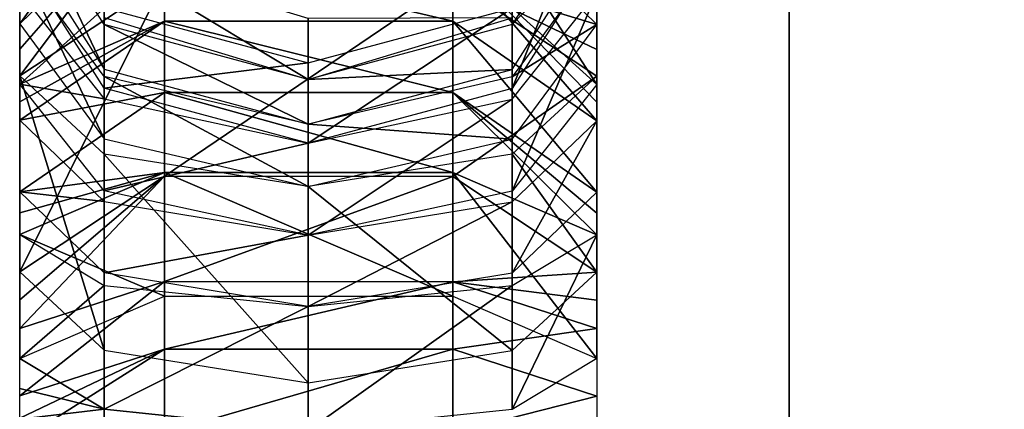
# Model space of a CAD drawing. Header units: millimetres. Extents: x -28.2 to 28.2, y -16.2 to 37.5.
# Tile 5 of 26: x -14.5 to -11.9, y 28.1 to 29.1. Entities that reach past the tile are written whole.
import ezdxf

# ---------------------------------------------------------------- set-up
doc = ezdxf.new("R2010")
doc.units = ezdxf.units.MM
doc.header["$LTSCALE"] = 65.185185
for name, color, linetype in [('153', 7, 'CONTINUOUS'), ('154', 7, 'CONTINUOUS'), ('155', 7, 'CONTINUOUS'), ('156', 7, 'CONTINUOUS'), ('157', 7, 'CONTINUOUS'), ('158', 7, 'CONTINUOUS'), ('159', 7, 'CONTINUOUS'), ('160', 7, 'CONTINUOUS'), ('162', 7, 'CONTINUOUS'), ('164', 7, 'CONTINUOUS'), ('187', 7, 'CONTINUOUS'), ('382', 7, 'CONTINUOUS'), ('383', 7, 'CONTINUOUS'), ('384', 7, 'CONTINUOUS'), ('385', 7, 'CONTINUOUS'), ('386', 7, 'CONTINUOUS'), ('387', 7, 'CONTINUOUS'), ('388', 7, 'CONTINUOUS'), ('389', 7, 'CONTINUOUS'), ('390', 7, 'CONTINUOUS'), ('78', 7, 'CONTINUOUS'), ('81', 7, 'CONTINUOUS'), ('92', 7, 'CONTINUOUS')]:
    doc.layers.add(name, color=color, linetype=linetype)

msp = doc.modelspace()

# ---------------------------------------------------------------- linework, layer by layer
at = {"layer": '153', "linetype": 'Continuous'}
for points in [[(-14.5, 28.1213, -2.4705), (-14.1239, 28.2429, -3.1079), (-14.5, 28.0632, -2.4792), (-14.5, 28.1213, -2.4705)], [(-14.1239, 28.2429, -3.1079), (-14.5, 28.0046, -2.4834), (-14.5, 28.0632, -2.4792), (-14.1239, 28.2429, -3.1079)], [(-14.1239, 28.0255, -3.132), (-14.5, 28.0046, -2.4834), (-14.1239, 28.2429, -3.1079), (-14.1239, 28.0255, -3.132)], [(-13.3739, 28.2426, -3.1067), (-14.1239, 28.0255, -3.132), (-14.1239, 28.2429, -3.1079), (-13.3739, 28.2426, -3.1067)], [(-13.3739, 28.0255, -3.1308), (-14.1239, 28.0255, -3.132), (-13.3739, 28.2426, -3.1067), (-13.3739, 28.0255, -3.1308)], [(-13, 28.1208, -2.4681), (-13.3739, 28.0255, -3.1308), (-13.3739, 28.2426, -3.1067), (-13, 28.1208, -2.4681)], [(-13, 28.0629, -2.4768), (-13.3739, 28.0255, -3.1308), (-13, 28.1208, -2.4681), (-13, 28.0629, -2.4768)]]:
    msp.add_3dface(points, dxfattribs=at)
at = {"layer": '154', "linetype": 'Continuous'}
for points in [[(-14.1239, 28.4181, -3.0745), (-14.5, 28.1213, -2.4705), (-14.5, 28.2965, -2.437), (-14.1239, 28.4181, -3.0745)], [(-14.1239, 28.2429, -3.1079), (-14.5, 28.1213, -2.4705), (-14.1239, 28.4181, -3.0745), (-14.1239, 28.2429, -3.1079)], [(-13.3739, 28.4178, -3.0733), (-14.1239, 28.2429, -3.1079), (-14.1239, 28.4181, -3.0745), (-13.3739, 28.4178, -3.0733)], [(-13.3739, 28.2426, -3.1067), (-14.1239, 28.2429, -3.1079), (-13.3739, 28.4178, -3.0733), (-13.3739, 28.2426, -3.1067)], [(-13, 28.296, -2.4347), (-13.3739, 28.2426, -3.1067), (-13.3739, 28.4178, -3.0733), (-13, 28.296, -2.4347)], [(-13, 28.1208, -2.4681), (-13.3739, 28.2426, -3.1067), (-13, 28.296, -2.4347), (-13, 28.1208, -2.4681)]]:
    msp.add_3dface(points, dxfattribs=at)
at = {"layer": '155', "linetype": 'Continuous'}
for points in [[(-14.1239, 28.4181, -3.0745), (-14.5, 28.2965, -2.437), (-14.1239, 28.6915, -2.9927), (-14.1239, 28.4181, -3.0745)], [(-14.1239, 28.6915, -2.9927), (-14.5, 28.2965, -2.437), (-14.5, 28.3709, -2.4189), (-14.1239, 28.6915, -2.9927)], [(-14.5, 28.4432, -2.3932), (-14.1239, 28.6915, -2.9927), (-14.5, 28.3709, -2.4189), (-14.5, 28.4432, -2.3932)], [(-13.3739, 28.691, -2.9916), (-14.1239, 28.4181, -3.0745), (-14.1239, 28.6915, -2.9927), (-13.3739, 28.691, -2.9916)], [(-13.3739, 28.4178, -3.0733), (-14.1239, 28.4181, -3.0745), (-13.3739, 28.691, -2.9916), (-13.3739, 28.4178, -3.0733)], [(-13, 28.4423, -2.3909), (-13.3739, 28.4178, -3.0733), (-13.3739, 28.691, -2.9916), (-13, 28.4423, -2.3909)], [(-13, 28.3703, -2.4165), (-13.3739, 28.4178, -3.0733), (-13, 28.4423, -2.3909), (-13, 28.3703, -2.4165)], [(-13, 28.296, -2.4347), (-13.3739, 28.4178, -3.0733), (-13, 28.3703, -2.4165), (-13, 28.296, -2.4347)]]:
    msp.add_3dface(points, dxfattribs=at)
at = {"layer": '156', "linetype": 'Continuous'}
for points in [[(-14.2808, 28.7488, -1.6917), (-14.5, 28.9521, -2.1824), (-14.2808, 28.2399, -1.9025), (-14.2808, 28.7488, -1.6917)], [(-14.5, 28.9521, -2.1824), (-14.5, 28.4432, -2.3932), (-14.2808, 28.2399, -1.9025), (-14.5, 28.9521, -2.1824)], [(-13.2201, 28.7485, -1.6909), (-13, 28.4423, -2.3909), (-13, 28.9511, -2.1801), (-13.2201, 28.7485, -1.6909)], [(-13.75, 28.1557, -1.6991), (-14.2808, 28.7488, -1.6917), (-14.2808, 28.2399, -1.9025), (-13.75, 28.1557, -1.6991)], [(-13.75, 28.6646, -1.4884), (-14.2808, 28.7488, -1.6917), (-13.75, 28.1557, -1.6991), (-13.75, 28.6646, -1.4884)], [(-13.2201, 28.7485, -1.6909), (-13.75, 28.6646, -1.4884), (-13.2201, 28.2396, -1.9017), (-13.2201, 28.7485, -1.6909)], [(-13, 28.4423, -2.3909), (-13.2201, 28.7485, -1.6909), (-13.2201, 28.2396, -1.9017), (-13, 28.4423, -2.3909)], [(-13.2201, 28.2396, -1.9017), (-13.75, 28.6646, -1.4884), (-13.75, 28.1557, -1.6991), (-13.2201, 28.2396, -1.9017)]]:
    msp.add_3dface(points, dxfattribs=at)
at = {"layer": '157', "linetype": 'Continuous'}
for points in [[(-14.1239, 28.6915, -2.9927), (-14.5, 28.4432, -2.3932), (-14.1239, 29.2004, -2.7819), (-14.1239, 28.6915, -2.9927)], [(-14.5, 28.4432, -2.3932), (-14.5, 28.9521, -2.1824), (-14.1239, 29.2004, -2.7819), (-14.5, 28.4432, -2.3932)], [(-13.3739, 29.1999, -2.7808), (-14.1239, 28.6915, -2.9927), (-14.1239, 29.2004, -2.7819), (-13.3739, 29.1999, -2.7808)], [(-13.3739, 28.691, -2.9916), (-14.1239, 28.6915, -2.9927), (-13.3739, 29.1999, -2.7808), (-13.3739, 28.691, -2.9916)], [(-13, 28.9511, -2.1801), (-13.3739, 28.691, -2.9916), (-13.3739, 29.1999, -2.7808), (-13, 28.9511, -2.1801)], [(-13, 28.4423, -2.3909), (-13.3739, 28.691, -2.9916), (-13, 28.9511, -2.1801), (-13, 28.4423, -2.3909)]]:
    msp.add_3dface(points, dxfattribs=at)
at = {"layer": '158', "linetype": 'Continuous'}
for points in [[(-14.1239, 29.2004, -2.7819), (-14.5, 28.9521, -2.1824), (-14.1239, 29.4516, -2.6464), (-14.1239, 29.2004, -2.7819)], [(-14.5, 29.0868, -2.1097), (-14.1239, 29.4516, -2.6464), (-14.5, 29.0213, -2.1495), (-14.5, 29.0868, -2.1097)], [(-14.1239, 29.4516, -2.6464), (-14.5, 28.9521, -2.1824), (-14.5, 29.0213, -2.1495), (-14.1239, 29.4516, -2.6464)], [(-13, 29.0855, -2.1077), (-13.3739, 29.1999, -2.7808), (-13.3739, 29.4509, -2.6454), (-13, 29.0855, -2.1077)], [(-13, 29.0202, -2.1473), (-13.3739, 29.1999, -2.7808), (-13, 29.0855, -2.1077), (-13, 29.0202, -2.1473)], [(-13, 28.9511, -2.1801), (-13.3739, 29.1999, -2.7808), (-13, 29.0202, -2.1473), (-13, 28.9511, -2.1801)]]:
    msp.add_3dface(points, dxfattribs=at)
at = {"layer": '159', "linetype": 'Continuous'}
for points in [[(-14.2808, 28.9503, -1.5603), (-14.5, 29.2488, -1.9996), (-14.2808, 28.7883, -1.6704), (-14.2808, 28.9503, -1.5603)], [(-14.5, 29.2488, -1.9996), (-14.5, 29.0868, -2.1097), (-14.2808, 28.7883, -1.6704), (-14.5, 29.2488, -1.9996)], [(-13.2201, 28.9498, -1.5596), (-13, 29.0855, -2.1077), (-13, 29.2474, -1.9976), (-13.2201, 28.9498, -1.5596)], [(-13, 29.0855, -2.1077), (-13.2201, 28.9498, -1.5596), (-13.2201, 28.7878, -1.6697), (-13, 29.0855, -2.1077)], [(-13.75, 28.6646, -1.4884), (-14.2808, 28.9503, -1.5603), (-14.2808, 28.7883, -1.6704), (-13.75, 28.6646, -1.4884)], [(-13.75, 28.8266, -1.3783), (-14.2808, 28.9503, -1.5603), (-13.75, 28.6646, -1.4884), (-13.75, 28.8266, -1.3783)], [(-13.2201, 28.9498, -1.5596), (-13.75, 28.8266, -1.3783), (-13.2201, 28.7878, -1.6697), (-13.2201, 28.9498, -1.5596)], [(-13.2201, 28.7878, -1.6697), (-13.75, 28.8266, -1.3783), (-13.75, 28.6646, -1.4884), (-13.2201, 28.7878, -1.6697)]]:
    msp.add_3dface(points, dxfattribs=at)
at = {"layer": '160', "linetype": 'Continuous'}
for points in [[(-14.5, 29.0868, -2.1097), (-14.5, 29.2488, -1.9996), (-14.1239, 29.6136, -2.5363), (-14.5, 29.0868, -2.1097)], [(-14.1239, 29.4516, -2.6464), (-14.5, 29.0868, -2.1097), (-14.1239, 29.6136, -2.5363), (-14.1239, 29.4516, -2.6464)], [(-13, 29.0855, -2.1077), (-13.3739, 29.4509, -2.6454), (-13, 29.2474, -1.9976), (-13, 29.0855, -2.1077)]]:
    msp.add_3dface(points, dxfattribs=at)
at = {"layer": '162', "linetype": 'Continuous'}
for points in [[(-14.5, 29.4308, -1.8502), (-14.5, 29.3144, -1.9495), (-14.2808, 28.9695, -1.5456), (-14.5, 29.4308, -1.8502)], [(-14.2808, 29.0858, -1.4463), (-14.5, 29.4308, -1.8502), (-14.2808, 28.9695, -1.5456), (-14.2808, 29.0858, -1.4463)], [(-13.2201, 29.0853, -1.4456), (-13, 29.3129, -1.9477), (-13, 29.4292, -1.8483), (-13.2201, 29.0853, -1.4456)], [(-13, 29.3129, -1.9477), (-13.2201, 29.0853, -1.4456), (-13.2201, 28.969, -1.545), (-13, 29.3129, -1.9477)], [(-13.75, 28.9429, -1.2789), (-14.2808, 29.0858, -1.4463), (-13.75, 28.8266, -1.3783), (-13.75, 28.9429, -1.2789)], [(-13.75, 28.8266, -1.3783), (-14.2808, 29.0858, -1.4463), (-14.2808, 28.9695, -1.5456), (-13.75, 28.8266, -1.3783)], [(-13.2201, 29.0853, -1.4456), (-13.75, 28.9429, -1.2789), (-13.2201, 28.969, -1.545), (-13.2201, 29.0853, -1.4456)], [(-13.2201, 28.969, -1.545), (-13.75, 28.9429, -1.2789), (-13.75, 28.8266, -1.3783), (-13.2201, 28.969, -1.545)]]:
    msp.add_3dface(points, dxfattribs=at)
at = {"layer": '164', "linetype": 'Continuous'}
for points in [[(-13.75, 28.9429, -1.2789), (-14.2808, 29.2617, -1.2609), (-14.2808, 29.1033, -1.4296), (-13.75, 28.9429, -1.2789)], [(-13.75, 29.1013, -1.1102), (-14.2808, 29.2617, -1.2609), (-13.75, 28.9429, -1.2789), (-13.75, 29.1013, -1.1102)], [(-13.2201, 29.1027, -1.429), (-13.75, 29.1013, -1.1102), (-13.75, 28.9429, -1.2789), (-13.2201, 29.1027, -1.429)]]:
    msp.add_3dface(points, dxfattribs=at)
at = {"layer": '187', "linetype": 'Continuous'}
for points in [[(-13, 29.4721, 1.8052), (-13.2201, 28.9196, 1.5806), (-13.2201, 29.1282, 1.4025), (-13, 29.4721, 1.8052)], [(-13.2201, 28.9196, 1.5806), (-13, 29.4721, 1.8052), (-13, 29.2636, 1.9833), (-13.2201, 28.9196, 1.5806)], [(-14.2808, 28.9202, 1.5813), (-14.5, 29.2651, 1.9851), (-14.2808, 29.1287, 1.4032), (-14.2808, 28.9202, 1.5813)], [(-13.75, 28.9858, 1.2358), (-14.2808, 28.9202, 1.5813), (-14.2808, 29.1287, 1.4032), (-13.75, 28.9858, 1.2358)], [(-13.2201, 28.9196, 1.5806), (-13.75, 28.7773, 1.4139), (-13.2201, 29.1282, 1.4025), (-13.2201, 28.9196, 1.5806)], [(-13.2201, 29.1282, 1.4025), (-13.75, 28.7773, 1.4139), (-13.75, 28.9858, 1.2358), (-13.2201, 29.1282, 1.4025)], [(-13.75, 28.7773, 1.4139), (-14.2808, 28.9202, 1.5813), (-13.75, 28.9858, 1.2358), (-13.75, 28.7773, 1.4139)]]:
    msp.add_3dface(points, dxfattribs=at)
at = {"layer": '382', "linetype": 'Continuous'}
for points in [[(-14.5, 28.9309, 2.2008), (-14.5, 29.1698, 2.0544), (-14.2808, 28.8923, 1.6016), (-14.5, 28.9309, 2.2008)], [(-13, 29.1685, 2.0523), (-13.2201, 28.6529, 1.7472), (-13.2201, 28.8918, 1.6008), (-13, 29.1685, 2.0523)], [(-13.2201, 28.6529, 1.7472), (-13, 29.1685, 2.0523), (-13, 28.9296, 2.1987), (-13.2201, 28.6529, 1.7472)], [(-14.2808, 28.6534, 1.748), (-14.5, 28.9309, 2.2008), (-14.2808, 28.8923, 1.6016), (-14.2808, 28.6534, 1.748)], [(-13.75, 28.7773, 1.4139), (-14.2808, 28.6534, 1.748), (-14.2808, 28.8923, 1.6016), (-13.75, 28.7773, 1.4139)], [(-13.2201, 28.8918, 1.6008), (-13.75, 28.5384, 1.5603), (-13.75, 28.7773, 1.4139), (-13.2201, 28.8918, 1.6008)], [(-13.2201, 28.6529, 1.7472), (-13.75, 28.5384, 1.5603), (-13.2201, 28.8918, 1.6008), (-13.2201, 28.6529, 1.7472)], [(-13.75, 28.5384, 1.5603), (-14.2808, 28.6534, 1.748), (-13.75, 28.7773, 1.4139), (-13.75, 28.5384, 1.5603)]]:
    msp.add_3dface(points, dxfattribs=at)
at = {"layer": '383', "linetype": 'Continuous'}
for points in [[(-13, 29.1685, 2.0523), (-13.3739, 29.5082, 2.6067), (-13, 28.9296, 2.1987), (-13, 29.1685, 2.0523)], [(-13, 28.9296, 2.1987), (-13.3739, 29.5082, 2.6067), (-13.3739, 29.2693, 2.7531), (-13, 28.9296, 2.1987)], [(-14.5, 29.1698, 2.0544), (-14.5, 28.9309, 2.2008), (-14.1239, 29.2699, 2.7541), (-14.5, 29.1698, 2.0544)]]:
    msp.add_3dface(points, dxfattribs=at)
at = {"layer": '384', "linetype": 'Continuous'}
for points in [[(-14.1239, 29.2699, 2.7541), (-14.5, 28.9309, 2.2008), (-14.1239, 29.0944, 2.8453), (-14.1239, 29.2699, 2.7541)], [(-13.3739, 29.2693, 2.7531), (-14.1239, 29.2699, 2.7541), (-13.3739, 29.094, 2.8441), (-13.3739, 29.2693, 2.7531)], [(-13.3739, 29.094, 2.8441), (-14.1239, 29.2699, 2.7541), (-14.1239, 29.0944, 2.8453), (-13.3739, 29.094, 2.8441)], [(-13, 28.8836, 2.2248), (-13.3739, 29.2693, 2.7531), (-13, 28.8358, 2.2475), (-13, 28.8836, 2.2248)], [(-13, 28.8358, 2.2475), (-13.3739, 29.2693, 2.7531), (-13.3739, 29.094, 2.8441), (-13, 28.8358, 2.2475)], [(-13, 28.9296, 2.1987), (-13.3739, 29.2693, 2.7531), (-13, 28.8836, 2.2248), (-13, 28.9296, 2.1987)], [(-14.5, 28.8367, 2.2497), (-14.1239, 29.0944, 2.8453), (-14.5, 28.8847, 2.2269), (-14.5, 28.8367, 2.2497)], [(-14.1239, 29.0944, 2.8453), (-14.5, 28.9309, 2.2008), (-14.5, 28.8847, 2.2269), (-14.1239, 29.0944, 2.8453)]]:
    msp.add_3dface(points, dxfattribs=at)
at = {"layer": '385', "linetype": 'Continuous'}
for points in [[(-14.5, 28.6515, 2.3299), (-14.5, 28.8367, 2.2497), (-14.2808, 28.6258, 1.7623), (-14.5, 28.6515, 2.3299)], [(-13, 28.8358, 2.2475), (-13.2201, 28.4402, 1.8417), (-13.2201, 28.6255, 1.7615), (-13, 28.8358, 2.2475)], [(-13.2201, 28.4402, 1.8417), (-13, 28.8358, 2.2475), (-13, 28.6505, 2.3276), (-13.2201, 28.4402, 1.8417)], [(-14.2808, 28.4406, 1.8424), (-14.5, 28.6515, 2.3299), (-14.2808, 28.6258, 1.7623), (-14.2808, 28.4406, 1.8424)], [(-13.75, 28.5384, 1.5603), (-14.2808, 28.4406, 1.8424), (-14.2808, 28.6258, 1.7623), (-13.75, 28.5384, 1.5603)], [(-13.2201, 28.6255, 1.7615), (-13.75, 28.3532, 1.6404), (-13.75, 28.5384, 1.5603), (-13.2201, 28.6255, 1.7615)], [(-13.2201, 28.4402, 1.8417), (-13.75, 28.3532, 1.6404), (-13.2201, 28.6255, 1.7615), (-13.2201, 28.4402, 1.8417)], [(-13.75, 28.3532, 1.6404), (-14.2808, 28.4406, 1.8424), (-13.75, 28.5384, 1.5603), (-13.75, 28.3532, 1.6404)]]:
    msp.add_3dface(points, dxfattribs=at)
at = {"layer": '386', "linetype": 'Continuous'}
for points in [[(-14.1239, 29.0944, 2.8453), (-14.5, 28.8367, 2.2497), (-14.1239, 28.9092, 2.9254), (-14.1239, 29.0944, 2.8453)], [(-13.3739, 29.094, 2.8441), (-14.1239, 29.0944, 2.8453), (-13.3739, 28.9087, 2.9243), (-13.3739, 29.094, 2.8441)], [(-13.3739, 28.9087, 2.9243), (-14.1239, 29.0944, 2.8453), (-14.1239, 28.9092, 2.9254), (-13.3739, 28.9087, 2.9243)], [(-13, 28.6505, 2.3276), (-13.3739, 29.094, 2.8441), (-13.3739, 28.9087, 2.9243), (-13, 28.6505, 2.3276)], [(-13, 28.8358, 2.2475), (-13.3739, 29.094, 2.8441), (-13, 28.6505, 2.3276), (-13, 28.8358, 2.2475)], [(-14.5, 28.8367, 2.2497), (-14.5, 28.6515, 2.3299), (-14.1239, 28.9092, 2.9254), (-14.5, 28.8367, 2.2497)]]:
    msp.add_3dface(points, dxfattribs=at)
at = {"layer": '387', "linetype": 'Continuous'}
for points in [[(-14.1239, 28.9092, 2.9254), (-14.5, 28.6515, 2.3299), (-14.1239, 28.7014, 2.9966), (-14.1239, 28.9092, 2.9254)], [(-13.3739, 28.9087, 2.9243), (-14.1239, 28.9092, 2.9254), (-13.3739, 28.7011, 2.9954), (-13.3739, 28.9087, 2.9243)], [(-13.3739, 28.7011, 2.9954), (-14.1239, 28.9092, 2.9254), (-14.1239, 28.7014, 2.9966), (-13.3739, 28.7011, 2.9954)], [(-13, 28.6505, 2.3276), (-13.3739, 28.9087, 2.9243), (-13, 28.5957, 2.3489), (-13, 28.6505, 2.3276)], [(-13, 28.5957, 2.3489), (-13.3739, 28.9087, 2.9243), (-13, 28.5394, 2.3657), (-13, 28.5957, 2.3489)], [(-13, 28.5394, 2.3657), (-13.3739, 28.9087, 2.9243), (-13.3739, 28.7011, 2.9954), (-13, 28.5394, 2.3657)], [(-14.1239, 28.7014, 2.9966), (-14.5, 28.6515, 2.3299), (-14.5, 28.5965, 2.3512), (-14.1239, 28.7014, 2.9966)], [(-14.5, 28.54, 2.3681), (-14.1239, 28.7014, 2.9966), (-14.5, 28.5965, 2.3512), (-14.5, 28.54, 2.3681)]]:
    msp.add_3dface(points, dxfattribs=at)
at = {"layer": '388', "linetype": 'Continuous'}
for points in [[(-14.5, 28.2188, 2.4505), (-14.5, 28.54, 2.3681), (-14.2808, 28.4079, 1.8536), (-14.5, 28.2188, 2.4505)], [(-13.2201, 28.0865, 1.9353), (-13, 28.5394, 2.3657), (-13, 28.2182, 2.4482), (-13.2201, 28.0865, 1.9353)], [(-13, 28.5394, 2.3657), (-13.2201, 28.0865, 1.9353), (-13.2201, 28.4077, 1.8528), (-13, 28.5394, 2.3657)], [(-14.2808, 28.0867, 1.9361), (-14.5, 28.2188, 2.4505), (-14.2808, 28.4079, 1.8536), (-14.2808, 28.0867, 1.9361)], [(-13.75, 28.3532, 1.6404), (-14.2808, 28.0867, 1.9361), (-14.2808, 28.4079, 1.8536), (-13.75, 28.3532, 1.6404)], [(-13.2201, 28.4077, 1.8528), (-13.75, 28.032, 1.7229), (-13.75, 28.3532, 1.6404), (-13.2201, 28.4077, 1.8528)], [(-13.2201, 28.0865, 1.9353), (-13.75, 28.032, 1.7229), (-13.2201, 28.4077, 1.8528), (-13.2201, 28.0865, 1.9353)], [(-13.75, 28.032, 1.7229), (-14.2808, 28.0867, 1.9361), (-13.75, 28.3532, 1.6404), (-13.75, 28.032, 1.7229)]]:
    msp.add_3dface(points, dxfattribs=at)
at = {"layer": '389', "linetype": 'Continuous'}
for points in [[(-14.1239, 28.7014, 2.9966), (-14.5, 28.54, 2.3681), (-14.1239, 28.3802, 3.079), (-14.1239, 28.7014, 2.9966)], [(-13.3739, 28.7011, 2.9954), (-14.1239, 28.7014, 2.9966), (-13.3739, 28.3799, 3.0779), (-13.3739, 28.7011, 2.9954)], [(-13.3739, 28.3799, 3.0779), (-14.1239, 28.7014, 2.9966), (-14.1239, 28.3802, 3.079), (-13.3739, 28.3799, 3.0779)], [(-13, 28.5394, 2.3657), (-13.3739, 28.7011, 2.9954), (-13, 28.2182, 2.4482), (-13, 28.5394, 2.3657)], [(-13, 28.2182, 2.4482), (-13.3739, 28.7011, 2.9954), (-13.3739, 28.3799, 3.0779), (-13, 28.2182, 2.4482)], [(-14.5, 28.54, 2.3681), (-14.5, 28.2188, 2.4505), (-14.1239, 28.3802, 3.079), (-14.5, 28.54, 2.3681)]]:
    msp.add_3dface(points, dxfattribs=at)
at = {"layer": '390', "linetype": 'Continuous'}
for points in [[(-14.5, 28.2188, 2.4505), (-14.2808, 28.0867, 1.9361), (-14.5, 28.1406, 2.4662), (-14.5, 28.2188, 2.4505)], [(-14.5, 28.1406, 2.4662), (-14.2808, 28.0867, 1.9361), (-14.5, 28.0613, 2.4736), (-14.5, 28.1406, 2.4662)], [(-14.5, 28.0613, 2.4736), (-14.2808, 28.0867, 1.9361), (-14.2808, 28.0406, 1.9428), (-14.5, 28.0613, 2.4736)], [(-14.2808, 28.0867, 1.9361), (-13.75, 28.032, 1.7229), (-14.2808, 28.0406, 1.9428), (-14.2808, 28.0867, 1.9361)]]:
    msp.add_3dface(points, dxfattribs=at)
at = {"layer": '78', "color": 7, "linetype": 'Continuous'}
for points in [[(-9.1011, 23.6, 9.2827), (-12.5, 31, 3.5707), (-12.5, 23.6, 3.5707), (-9.1011, 23.6, 9.2827)], [(-9.1012, 31, 9.2827), (-12.5, 31, 3.5707), (-9.1011, 23.6, 9.2827), (-9.1012, 31, 9.2827)]]:
    msp.add_3dface(points, dxfattribs=at)
at = {"layer": '81', "color": 7, "linetype": 'Continuous'}
for points in [[(-12.5, 31, -3.5707), (-9.1012, 31, -9.2827), (-12.5, 23.6, -3.5707), (-12.5, 31, -3.5707)], [(-12.5, 23.6, -3.5707), (-9.1012, 31, -9.2827), (-9.1011, 23.6, -9.2827), (-12.5, 23.6, -3.5707)]]:
    msp.add_3dface(points, dxfattribs=at)
at = {"layer": '92', "color": 7, "linetype": 'Continuous'}
for points in [[(-12.5, 23.6, 3.5707), (-12.5, 31, 3.5707), (-12.5, 23.6, -3.5707), (-12.5, 23.6, 3.5707)], [(-12.5, 31, 3.5707), (-12.5, 31, -3.5707), (-12.5, 23.6, -3.5707), (-12.5, 31, 3.5707)]]:
    msp.add_3dface(points, dxfattribs=at)

doc.saveas('drawing.dxf')
